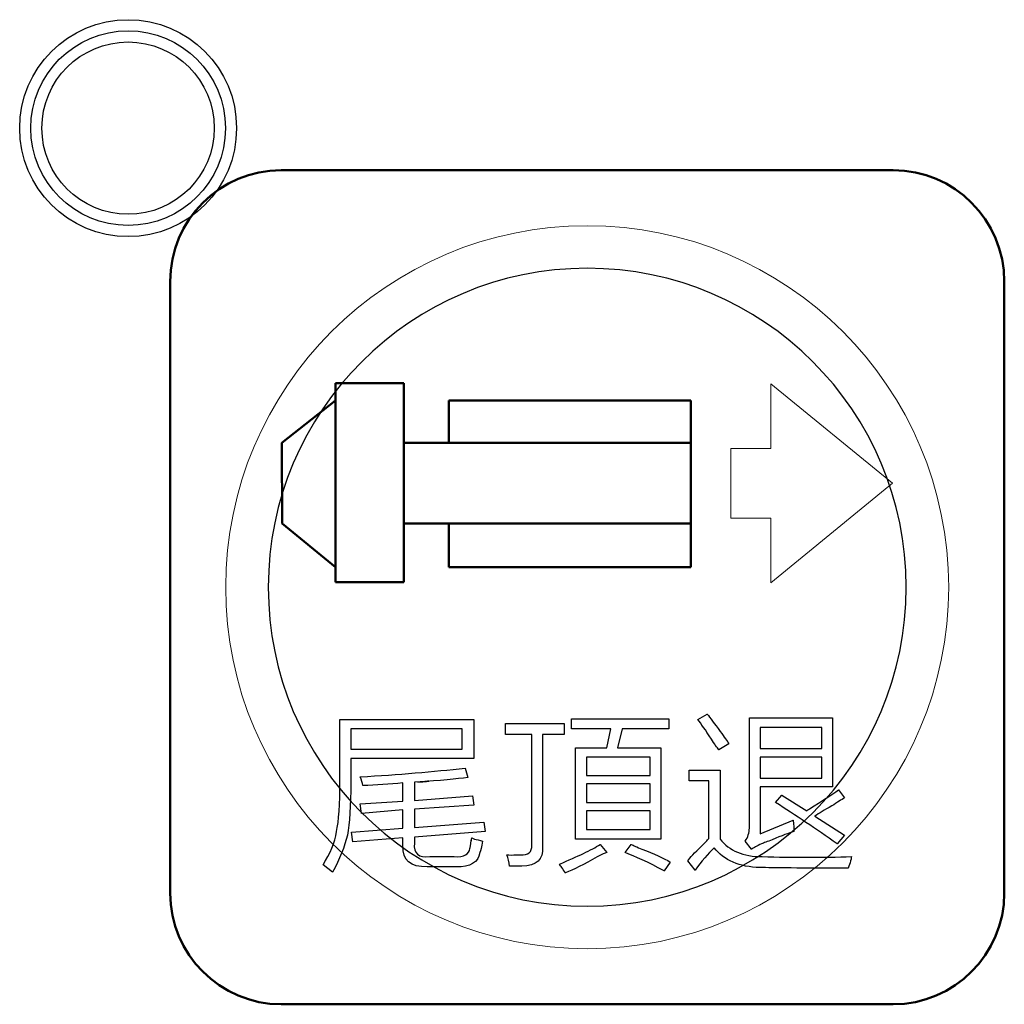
# Model space of a CAD drawing. Header units: millimetres. Extents: x 6964 to 8548, y -230 to 508.
# Tile 94 of 137: x 7332 to 7350, y 214 to 231. Entities that reach past the tile are written whole.
import ezdxf

# ---------------------------------------------------------------- set-up
doc = ezdxf.new("R2010")
doc.units = ezdxf.units.MM
doc.header["$LTSCALE"] = 3
doc.layers.add('layer 1', color=7, linetype='Continuous')

msp = doc.modelspace()

# ---------------------------------------------------------------- linework, layer by layer
at = {"layer": 'layer 1'}
for points in [[(7335.719, 229.505), (7335.719, 230.582), (7334.846, 231.455), (7333.769, 231.455), (7333.769, 231.455), (7332.692, 231.455), (7331.819, 230.582), (7331.819, 229.505), (7331.819, 229.505), (7331.819, 228.428), (7332.692, 227.555), (7333.769, 227.555), (7333.769, 227.555), (7334.846, 227.555), (7335.719, 228.428), (7335.719, 229.505)], [(7335.519, 229.505), (7335.519, 230.471), (7334.736, 231.255), (7333.769, 231.255), (7333.769, 231.255), (7332.803, 231.255), (7332.019, 230.471), (7332.019, 229.505), (7332.019, 229.505), (7332.019, 228.538), (7332.803, 227.755), (7333.769, 227.755), (7333.769, 227.755), (7334.736, 227.755), (7335.519, 228.538), (7335.519, 229.505)], [(7335.319, 229.505), (7335.319, 230.361), (7334.625, 231.055), (7333.769, 231.055), (7333.769, 231.055), (7332.913, 231.055), (7332.219, 230.361), (7332.219, 229.505), (7332.219, 229.505), (7332.219, 228.649), (7332.913, 227.955), (7333.769, 227.955), (7333.769, 227.955), (7334.625, 227.955), (7335.319, 228.649), (7335.319, 229.505)]]:
    msp.add_open_spline(points, degree=3, knots=[0, 0, 0, 0, 0.2, 0.2, 0.2, 0.2, 0.4, 0.4, 0.4, 0.4, 0.6, 0.6, 0.6, 0.6, 1, 1, 1, 1], dxfattribs=at)
at = {"layer": 'layer 1', "lineweight": 50}
for points in [[(7334.524, 226.75), (7334.524, 227.85), (7335.424, 228.75), (7336.524, 228.75)], [(7336.524, 228.75), (7336.524, 228.75), (7347.525, 228.75), (7347.525, 228.75)], [(7347.525, 228.75), (7348.625, 228.75), (7349.524, 227.85), (7349.524, 226.75)], [(7334.524, 215.75), (7334.524, 215.75), (7334.524, 226.75), (7334.524, 226.75)], [(7349.524, 226.75), (7349.524, 226.75), (7349.524, 215.75), (7349.524, 215.75)], [(7338.725, 224.92), (7338.725, 224.92), (7337.496, 224.92), (7337.496, 224.92)], [(7337.496, 224.92), (7337.496, 224.92), (7337.496, 221.343), (7337.496, 221.343)], [(7338.725, 221.343), (7338.725, 221.343), (7338.725, 224.92), (7338.725, 224.92)], [(7337.496, 224.61), (7337.496, 224.61), (7336.536, 223.844), (7336.536, 223.844)], [(7339.537, 223.844), (7339.537, 223.844), (7339.537, 224.61), (7339.537, 224.61)], [(7339.537, 224.61), (7339.537, 224.61), (7343.888, 224.61), (7343.888, 224.61)], [(7343.888, 224.61), (7343.888, 224.61), (7343.888, 221.611), (7343.888, 221.611)], [(7336.536, 223.844), (7336.536, 223.844), (7336.538, 222.395), (7336.538, 222.395)], [(7338.725, 223.844), (7338.725, 223.844), (7343.888, 223.844), (7343.888, 223.844)], [(7343.888, 223.844), (7343.888, 223.844), (7343.888, 222.395), (7343.888, 222.395)], [(7336.538, 222.395), (7336.538, 222.395), (7337.496, 221.611), (7337.496, 221.611)], [(7343.888, 222.395), (7343.888, 222.395), (7338.725, 222.396), (7338.725, 222.396)], [(7339.537, 221.611), (7339.537, 221.611), (7339.537, 222.396), (7339.537, 222.396)], [(7343.888, 221.611), (7343.888, 221.611), (7339.537, 221.611), (7339.537, 221.611)], [(7337.496, 221.343), (7337.496, 221.343), (7338.725, 221.343), (7338.725, 221.343)], [(7336.524, 213.75), (7335.424, 213.75), (7334.524, 214.65), (7334.524, 215.75)], [(7349.524, 215.75), (7349.524, 214.65), (7348.625, 213.75), (7347.525, 213.75)], [(7347.525, 213.75), (7347.525, 213.75), (7336.524, 213.75), (7336.524, 213.75)]]:
    msp.add_open_spline(points, degree=3, dxfattribs=at)
at = {"layer": 'layer 1', "lineweight": 9}
msp.add_open_spline([(7348.524, 221.25), (7348.524, 224.84), (7345.614, 227.75), (7342.024, 227.75), (7342.024, 227.75), (7338.435, 227.75), (7335.524, 224.84), (7335.524, 221.25), (7335.524, 221.25), (7335.524, 217.66), (7338.435, 214.75), (7342.024, 214.75)], degree=3, knots=[0, 0, 0, 0, 0.2, 0.2, 0.2, 0.2, 0.4, 0.4, 0.4, 0.4, 0.6, 0.6, 0.6, 0.6], dxfattribs=at)
at = {"layer": 'layer 1', "lineweight": 25}
for points, knots in [([(7347.76, 221.25), (7347.76, 224.418), (7345.192, 226.985), (7342.025, 226.985), (7342.025, 226.985), (7338.857, 226.985), (7336.289, 224.418), (7336.289, 221.25)], [0, 0, 0, 0, 0.2, 0.2, 0.2, 0.2, 0.4, 0.4, 0.4, 0.4]), ([(7336.289, 221.25), (7336.289, 218.082), (7338.857, 215.515), (7342.024, 215.515), (7342.024, 215.515), (7345.192, 215.515), (7347.76, 218.082), (7347.76, 221.25)], [0.4, 0.4, 0.4, 0.4, 0.6, 0.6, 0.6, 0.6, 1, 1, 1, 1])]:
    msp.add_open_spline(points, degree=3, knots=knots, dxfattribs=at)
at = {"layer": 'layer 1', "lineweight": 9}
for points in [[(7345.327, 224.909), (7345.327, 224.909), (7345.327, 223.746), (7345.327, 223.746)], [(7347.513, 223.12), (7347.513, 223.12), (7345.327, 224.909), (7345.327, 224.909)], [(7345.327, 223.746), (7345.327, 223.746), (7344.604, 223.746), (7344.604, 223.746)], [(7344.604, 223.746), (7344.604, 223.746), (7344.604, 222.494), (7344.604, 222.494)], [(7345.327, 221.331), (7345.327, 221.331), (7347.513, 223.12), (7347.513, 223.12)], [(7344.604, 222.494), (7344.604, 222.494), (7345.327, 222.494), (7345.327, 222.494)], [(7345.327, 222.494), (7345.327, 222.494), (7345.327, 221.331), (7345.327, 221.331)], [(7342.024, 214.75), (7345.614, 214.75), (7348.524, 217.66), (7348.524, 221.25)], [(7337.578, 217.767), (7337.578, 217.767), (7337.578, 218.874), (7337.578, 218.874)], [(7337.578, 218.874), (7337.578, 218.874), (7339.983, 218.874), (7339.983, 218.874)], [(7339.983, 218.874), (7339.983, 218.874), (7339.983, 218.168), (7339.983, 218.168)], [(7341.743, 218.703), (7341.743, 218.703), (7341.743, 218.886), (7341.743, 218.886)], [(7341.743, 218.886), (7341.743, 218.886), (7343.495, 218.886), (7343.495, 218.886)], [(7343.495, 218.886), (7343.495, 218.886), (7343.495, 218.703), (7343.495, 218.703)], [(7344.014, 218.873), (7344.014, 218.873), (7344.184, 218.97), (7344.184, 218.97)], [(7344.258, 218.52), (7344.152, 218.682), (7344.071, 218.8), (7344.014, 218.873)], [(7344.184, 218.97), (7344.233, 218.905), (7344.31, 218.8), (7344.416, 218.654)], [(7344.94, 216.916), (7344.94, 216.916), (7344.94, 218.899), (7344.94, 218.899)], [(7344.94, 218.899), (7344.94, 218.899), (7346.435, 218.899), (7346.435, 218.899)], [(7346.435, 218.899), (7346.435, 218.899), (7346.435, 217.658), (7346.435, 217.658)], [(7337.772, 218.703), (7337.772, 218.703), (7337.772, 218.338), (7337.772, 218.338)], [(7339.777, 218.703), (7339.777, 218.703), (7337.772, 218.703), (7337.772, 218.703)], [(7339.777, 218.338), (7339.777, 218.338), (7339.777, 218.703), (7339.777, 218.703)], [(7340.554, 218.604), (7340.554, 218.604), (7340.554, 218.799), (7340.554, 218.799)], [(7340.554, 218.799), (7340.554, 218.799), (7341.612, 218.799), (7341.612, 218.799)], [(7341.612, 218.799), (7341.612, 218.799), (7341.612, 218.604), (7341.612, 218.604)], [(7342.448, 218.703), (7342.448, 218.703), (7341.743, 218.703), (7341.743, 218.703)], [(7342.375, 218.363), (7342.375, 218.363), (7342.448, 218.703), (7342.448, 218.703)], [(7342.655, 218.703), (7342.655, 218.703), (7342.57, 218.363), (7342.57, 218.363)], [(7343.495, 218.703), (7343.495, 218.703), (7342.655, 218.703), (7342.655, 218.703)], [(7345.134, 218.728), (7345.134, 218.728), (7345.134, 218.351), (7345.134, 218.351)], [(7346.241, 218.728), (7346.241, 218.728), (7345.134, 218.728), (7345.134, 218.728)], [(7346.241, 218.351), (7346.241, 218.351), (7346.241, 218.728), (7346.241, 218.728)], [(7341.028, 218.604), (7341.028, 218.604), (7340.554, 218.604), (7340.554, 218.604)], [(7341.028, 216.61), (7341.028, 216.61), (7341.028, 218.604), (7341.028, 218.604)], [(7341.612, 218.604), (7341.612, 218.604), (7341.223, 218.604), (7341.223, 218.604)], [(7341.223, 218.604), (7341.223, 218.604), (7341.223, 216.573), (7341.223, 216.573)], [(7344.391, 218.326), (7344.359, 218.366), (7344.314, 218.431), (7344.258, 218.52)], [(7344.416, 218.654), (7344.488, 218.557), (7344.541, 218.483), (7344.573, 218.435)], [(7337.772, 218.338), (7337.772, 218.338), (7339.777, 218.338), (7339.777, 218.338)], [(7341.816, 216.721), (7341.816, 216.721), (7341.816, 218.363), (7341.816, 218.363)], [(7341.816, 218.363), (7341.816, 218.363), (7342.375, 218.363), (7342.375, 218.363)], [(7342.57, 218.363), (7342.57, 218.363), (7343.349, 218.363), (7343.349, 218.363)], [(7343.349, 218.363), (7343.349, 218.363), (7343.349, 216.721), (7343.349, 216.721)], [(7344.573, 218.435), (7344.573, 218.435), (7344.391, 218.326), (7344.391, 218.326)], [(7345.134, 218.351), (7345.134, 218.351), (7346.241, 218.351), (7346.241, 218.351)], [(7339.983, 218.168), (7339.983, 218.168), (7337.772, 218.168), (7337.772, 218.168)], [(7337.772, 218.168), (7337.772, 218.168), (7337.772, 217.743), (7337.772, 217.743)], [(7342.01, 218.193), (7342.01, 218.193), (7342.01, 217.863), (7342.01, 217.863)], [(7343.154, 218.193), (7343.154, 218.193), (7342.01, 218.193), (7342.01, 218.193)], [(7343.154, 217.863), (7343.154, 217.863), (7343.154, 218.193), (7343.154, 218.193)], [(7346.241, 218.193), (7346.241, 218.193), (7345.134, 218.193), (7345.134, 218.193)], [(7345.134, 218.193), (7345.134, 218.193), (7345.134, 217.815), (7345.134, 217.815)], [(7346.241, 217.815), (7346.241, 217.815), (7346.241, 218.193), (7346.241, 218.193)], [(7337.943, 217.84), (7338.632, 217.881), (7339.26, 217.933), (7339.828, 217.998)], [(7339.828, 217.998), (7339.828, 217.998), (7339.877, 217.828), (7339.877, 217.828)], [(7343.857, 217.767), (7343.857, 217.767), (7343.857, 217.962), (7343.857, 217.962)], [(7343.857, 217.962), (7343.857, 217.962), (7344.416, 217.962), (7344.416, 217.962)], [(7344.416, 217.962), (7344.416, 217.962), (7344.416, 216.721), (7344.416, 216.721)], [(7337.992, 217.682), (7337.984, 217.73), (7337.967, 217.783), (7337.943, 217.84)], [(7339.877, 217.828), (7339.682, 217.803), (7339.382, 217.775), (7338.976, 217.743)], [(7342.01, 217.863), (7342.01, 217.863), (7343.154, 217.863), (7343.154, 217.863)], [(7345.134, 217.815), (7345.134, 217.815), (7346.241, 217.815), (7346.241, 217.815)], [(7337.517, 216.855), (7337.557, 217.041), (7337.578, 217.345), (7337.578, 217.767)], [(7337.772, 217.743), (7337.772, 217.321), (7337.752, 217.005), (7337.711, 216.794)], [(7338.709, 217.73), (7338.466, 217.706), (7338.227, 217.69), (7337.992, 217.682)], [(7338.709, 217.402), (7338.709, 217.402), (7338.709, 217.73), (7338.709, 217.73)], [(7338.976, 217.743), (7339.26, 217.767), (7339.24, 217.767), (7338.916, 217.743)], [(7338.916, 217.743), (7338.916, 217.743), (7338.916, 217.414), (7338.916, 217.414)], [(7342.01, 217.716), (7342.01, 217.716), (7342.01, 217.377), (7342.01, 217.377)], [(7343.154, 217.716), (7343.154, 217.716), (7342.01, 217.716), (7342.01, 217.716)], [(7343.154, 217.377), (7343.154, 217.377), (7343.154, 217.716), (7343.154, 217.716)], [(7344.21, 217.767), (7344.21, 217.767), (7343.857, 217.767), (7343.857, 217.767)], [(7344.21, 216.733), (7344.21, 216.733), (7344.21, 217.767), (7344.21, 217.767)], [(7346.435, 217.658), (7346.435, 217.658), (7345.134, 217.658), (7345.134, 217.658)], [(7345.134, 217.658), (7345.134, 217.658), (7345.134, 216.818), (7345.134, 216.818)], [(7346.02, 217.267), (7346.248, 217.405), (7346.422, 217.519), (7346.543, 217.608)], [(7346.543, 217.608), (7346.543, 217.608), (7346.653, 217.462), (7346.653, 217.462)], [(7338.916, 217.414), (7338.916, 217.414), (7339.962, 217.499), (7339.962, 217.499)], [(7339.962, 217.499), (7339.962, 217.499), (7339.986, 217.329), (7339.986, 217.329)], [(7345.413, 217.377), (7345.413, 217.377), (7345.522, 217.511), (7345.522, 217.511)], [(7345.522, 217.511), (7345.522, 217.511), (7345.972, 217.231), (7345.972, 217.231)], [(7346.653, 217.462), (7346.596, 217.43), (7346.519, 217.381), (7346.422, 217.316)], [(7337.943, 217.354), (7337.943, 217.354), (7338.709, 217.402), (7338.709, 217.402)], [(7337.967, 217.183), (7337.967, 217.183), (7337.943, 217.354), (7337.943, 217.354)], [(7338.709, 217.244), (7338.709, 217.244), (7337.967, 217.183), (7337.967, 217.183)], [(7338.709, 216.916), (7338.709, 216.916), (7338.709, 217.244), (7338.709, 217.244)], [(7339.986, 217.329), (7339.986, 217.329), (7338.916, 217.256), (7338.916, 217.256)], [(7338.916, 217.256), (7338.916, 217.256), (7338.916, 216.928), (7338.916, 216.928)], [(7342.01, 217.377), (7342.01, 217.377), (7343.154, 217.377), (7343.154, 217.377)], [(7346.519, 216.636), (7346.138, 216.903), (7345.769, 217.15), (7345.413, 217.377)], [(7345.972, 217.231), (7345.98, 217.239), (7345.996, 217.251), (7346.02, 217.267)], [(7346.422, 217.316), (7346.292, 217.244), (7346.191, 217.182), (7346.118, 217.134)], [(7342.01, 217.231), (7342.01, 217.231), (7342.01, 216.891), (7342.01, 216.891)], [(7343.154, 217.231), (7343.154, 217.231), (7342.01, 217.231), (7342.01, 217.231)], [(7343.154, 216.891), (7343.154, 216.891), (7343.154, 217.231), (7343.154, 217.231)], [(7346.118, 217.134), (7346.118, 217.134), (7346.653, 216.793), (7346.653, 216.793)], [(7337.785, 216.843), (7337.785, 216.843), (7338.709, 216.916), (7338.709, 216.916)], [(7338.916, 216.928), (7338.916, 216.928), (7340.168, 217.025), (7340.168, 217.025)], [(7340.168, 217.025), (7340.168, 217.025), (7340.192, 216.855), (7340.192, 216.855)], [(7342.01, 216.891), (7342.01, 216.891), (7343.154, 216.891), (7343.154, 216.891)], [(7344.867, 216.685), (7344.915, 216.757), (7344.94, 216.835), (7344.94, 216.916)], [(7345.134, 216.818), (7345.134, 216.818), (7345.73, 217.062), (7345.73, 217.062)], [(7345.73, 217.062), (7345.73, 217.037), (7345.734, 217.001), (7345.742, 216.952)], [(7345.742, 216.952), (7345.742, 216.904), (7345.742, 216.871), (7345.742, 216.855)], [(7337.274, 216.259), (7337.404, 216.462), (7337.484, 216.66), (7337.517, 216.855)], [(7337.711, 216.794), (7337.663, 216.583), (7337.574, 216.361), (7337.444, 216.125)], [(7337.809, 216.672), (7337.809, 216.672), (7337.785, 216.843), (7337.785, 216.843)], [(7338.709, 216.746), (7338.709, 216.746), (7337.809, 216.672), (7337.809, 216.672)], [(7338.709, 216.6), (7338.709, 216.6), (7338.709, 216.746), (7338.709, 216.746)], [(7340.192, 216.855), (7340.192, 216.855), (7338.916, 216.757), (7338.916, 216.757)], [(7338.916, 216.757), (7338.916, 216.757), (7338.916, 216.649), (7338.916, 216.649)], [(7339.937, 216.697), (7339.937, 216.681), (7339.941, 216.697), (7339.949, 216.746)], [(7339.949, 216.746), (7339.966, 216.737), (7339.982, 216.729), (7339.998, 216.721)], [(7339.998, 216.721), (7340.038, 216.713), (7340.087, 216.701), (7340.144, 216.685)], [(7343.349, 216.721), (7343.349, 216.721), (7341.816, 216.721), (7341.816, 216.721)], [(7344.076, 216.587), (7344.141, 216.652), (7344.185, 216.701), (7344.21, 216.733)], [(7344.416, 216.721), (7344.579, 216.511), (7344.83, 216.405), (7345.17, 216.405)], [(7345.353, 216.709), (7345.264, 216.677), (7345.199, 216.652), (7345.158, 216.636)], [(7345.742, 216.855), (7345.653, 216.831), (7345.523, 216.782), (7345.353, 216.709)], [(7346.653, 216.793), (7346.653, 216.793), (7346.519, 216.636), (7346.519, 216.636)], [(7339.147, 216.223), (7338.847, 216.215), (7338.701, 216.34), (7338.709, 216.6)], [(7338.916, 216.649), (7338.9, 216.462), (7338.993, 216.381), (7339.195, 216.405)], [(7339.633, 216.405), (7339.812, 216.397), (7339.905, 216.446), (7339.913, 216.551)], [(7339.913, 216.551), (7339.921, 216.567), (7339.929, 216.616), (7339.937, 216.697)], [(7340.144, 216.685), (7340.128, 216.58), (7340.112, 216.511), (7340.095, 216.478)], [(7340.821, 216.44), (7340.967, 216.432), (7341.036, 216.488), (7341.028, 216.61)], [(7341.223, 216.573), (7341.239, 216.355), (7341.114, 216.241), (7340.846, 216.233)], [(7341.525, 216.271), (7341.857, 216.408), (7342.101, 216.526), (7342.255, 216.623)], [(7342.255, 216.623), (7342.255, 216.623), (7342.376, 216.477), (7342.376, 216.477)], [(7342.705, 216.477), (7342.705, 216.477), (7342.814, 216.623), (7342.814, 216.623)], [(7342.814, 216.623), (7342.855, 216.607), (7342.919, 216.579), (7343.009, 216.538)], [(7343.009, 216.538), (7343.228, 216.457), (7343.398, 216.38), (7343.519, 216.307)], [(7343.833, 216.332), (7343.873, 216.389), (7343.955, 216.474), (7344.076, 216.587)], [(7344.307, 216.563), (7344.194, 216.458), (7344.08, 216.324), (7343.966, 216.162)], [(7345.134, 216.21), (7344.761, 216.218), (7344.485, 216.336), (7344.307, 216.563)], [(7344.976, 216.539), (7344.976, 216.539), (7344.867, 216.685), (7344.867, 216.685)], [(7345.158, 216.636), (7345.077, 216.596), (7345.016, 216.563), (7344.976, 216.539)], [(7339.195, 216.405), (7339.195, 216.405), (7339.633, 216.405), (7339.633, 216.405)], [(7340.095, 216.478), (7340.063, 216.3), (7339.921, 216.215), (7339.67, 216.223)], [(7340.627, 216.233), (7340.619, 216.306), (7340.603, 216.375), (7340.578, 216.44)], [(7340.578, 216.44), (7340.619, 216.432), (7340.68, 216.432), (7340.761, 216.44)], [(7340.761, 216.44), (7340.785, 216.44), (7340.805, 216.44), (7340.821, 216.44)], [(7342.206, 216.404), (7341.963, 216.267), (7341.772, 216.169), (7341.635, 216.113)], [(7342.376, 216.477), (7342.344, 216.469), (7342.287, 216.445), (7342.206, 216.404)], [(7343.41, 216.149), (7343.118, 216.303), (7342.883, 216.413), (7342.705, 216.477)], [(7345.17, 216.405), (7345.729, 216.389), (7346.265, 216.389), (7346.775, 216.405)], [(7346.775, 216.405), (7346.775, 216.381), (7346.767, 216.344), (7346.751, 216.296)], [(7337.444, 216.125), (7337.444, 216.125), (7337.274, 216.259), (7337.274, 216.259)], [(7339.67, 216.223), (7339.67, 216.223), (7339.147, 216.223), (7339.147, 216.223)], [(7340.846, 216.233), (7340.789, 216.233), (7340.716, 216.233), (7340.627, 216.233)], [(7341.635, 216.113), (7341.586, 216.186), (7341.55, 216.238), (7341.525, 216.271)], [(7343.519, 216.307), (7343.519, 216.307), (7343.41, 216.149), (7343.41, 216.149)], [(7343.966, 216.162), (7343.966, 216.162), (7343.833, 216.332), (7343.833, 216.332)], [(7346.714, 216.198), (7345.88, 216.198), (7345.353, 216.202), (7345.134, 216.21)], [(7346.751, 216.296), (7346.735, 216.247), (7346.723, 216.214), (7346.714, 216.198)]]:
    msp.add_open_spline(points, degree=3, dxfattribs=at)
at = {"layer": 'layer 1'}
for points in [[(7337.578, 217.767), (7337.578, 217.767), (7337.578, 218.874), (7337.578, 218.874)], [(7337.578, 218.874), (7337.578, 218.874), (7339.983, 218.874), (7339.983, 218.874)], [(7339.983, 218.874), (7339.983, 218.874), (7339.983, 218.168), (7339.983, 218.168)], [(7341.743, 218.703), (7341.743, 218.703), (7341.743, 218.886), (7341.743, 218.886)], [(7341.743, 218.886), (7341.743, 218.886), (7343.495, 218.886), (7343.495, 218.886)], [(7343.495, 218.886), (7343.495, 218.886), (7343.495, 218.703), (7343.495, 218.703)], [(7344.014, 218.873), (7344.014, 218.873), (7344.184, 218.97), (7344.184, 218.97)], [(7344.258, 218.52), (7344.152, 218.682), (7344.071, 218.8), (7344.014, 218.873)], [(7344.184, 218.97), (7344.233, 218.905), (7344.31, 218.8), (7344.416, 218.654)], [(7344.94, 216.916), (7344.94, 216.916), (7344.94, 218.899), (7344.94, 218.899)], [(7344.94, 218.899), (7344.94, 218.899), (7346.435, 218.899), (7346.435, 218.899)], [(7346.435, 218.899), (7346.435, 218.899), (7346.435, 217.658), (7346.435, 217.658)], [(7337.772, 218.703), (7337.772, 218.703), (7337.772, 218.338), (7337.772, 218.338)], [(7339.777, 218.703), (7339.777, 218.703), (7337.772, 218.703), (7337.772, 218.703)], [(7339.777, 218.338), (7339.777, 218.338), (7339.777, 218.703), (7339.777, 218.703)], [(7340.554, 218.604), (7340.554, 218.604), (7340.554, 218.799), (7340.554, 218.799)], [(7340.554, 218.799), (7340.554, 218.799), (7341.612, 218.799), (7341.612, 218.799)], [(7341.612, 218.799), (7341.612, 218.799), (7341.612, 218.604), (7341.612, 218.604)], [(7342.448, 218.703), (7342.448, 218.703), (7341.743, 218.703), (7341.743, 218.703)], [(7342.375, 218.363), (7342.375, 218.363), (7342.448, 218.703), (7342.448, 218.703)], [(7342.655, 218.703), (7342.655, 218.703), (7342.57, 218.363), (7342.57, 218.363)], [(7343.495, 218.703), (7343.495, 218.703), (7342.655, 218.703), (7342.655, 218.703)], [(7345.134, 218.728), (7345.134, 218.728), (7345.134, 218.351), (7345.134, 218.351)], [(7346.241, 218.728), (7346.241, 218.728), (7345.134, 218.728), (7345.134, 218.728)], [(7346.241, 218.351), (7346.241, 218.351), (7346.241, 218.728), (7346.241, 218.728)], [(7341.028, 218.604), (7341.028, 218.604), (7340.554, 218.604), (7340.554, 218.604)], [(7341.028, 216.61), (7341.028, 216.61), (7341.028, 218.604), (7341.028, 218.604)], [(7341.612, 218.604), (7341.612, 218.604), (7341.223, 218.604), (7341.223, 218.604)], [(7341.223, 218.604), (7341.223, 218.604), (7341.223, 216.573), (7341.223, 216.573)], [(7344.391, 218.326), (7344.359, 218.366), (7344.314, 218.431), (7344.258, 218.52)], [(7344.416, 218.654), (7344.488, 218.557), (7344.541, 218.483), (7344.573, 218.435)], [(7337.772, 218.338), (7337.772, 218.338), (7339.777, 218.338), (7339.777, 218.338)], [(7341.816, 216.721), (7341.816, 216.721), (7341.816, 218.363), (7341.816, 218.363)], [(7341.816, 218.363), (7341.816, 218.363), (7342.375, 218.363), (7342.375, 218.363)], [(7342.57, 218.363), (7342.57, 218.363), (7343.349, 218.363), (7343.349, 218.363)], [(7343.349, 218.363), (7343.349, 218.363), (7343.349, 216.721), (7343.349, 216.721)], [(7344.573, 218.435), (7344.573, 218.435), (7344.391, 218.326), (7344.391, 218.326)], [(7345.134, 218.351), (7345.134, 218.351), (7346.241, 218.351), (7346.241, 218.351)], [(7339.983, 218.168), (7339.983, 218.168), (7337.772, 218.168), (7337.772, 218.168)], [(7337.772, 218.168), (7337.772, 218.168), (7337.772, 217.743), (7337.772, 217.743)], [(7342.01, 218.193), (7342.01, 218.193), (7342.01, 217.863), (7342.01, 217.863)], [(7343.154, 218.193), (7343.154, 218.193), (7342.01, 218.193), (7342.01, 218.193)], [(7343.154, 217.863), (7343.154, 217.863), (7343.154, 218.193), (7343.154, 218.193)], [(7346.241, 218.193), (7346.241, 218.193), (7345.134, 218.193), (7345.134, 218.193)], [(7345.134, 218.193), (7345.134, 218.193), (7345.134, 217.815), (7345.134, 217.815)], [(7346.241, 217.815), (7346.241, 217.815), (7346.241, 218.193), (7346.241, 218.193)], [(7337.943, 217.84), (7338.632, 217.881), (7339.26, 217.933), (7339.828, 217.998)], [(7339.828, 217.998), (7339.828, 217.998), (7339.877, 217.828), (7339.877, 217.828)], [(7343.857, 217.767), (7343.857, 217.767), (7343.857, 217.962), (7343.857, 217.962)], [(7343.857, 217.962), (7343.857, 217.962), (7344.416, 217.962), (7344.416, 217.962)], [(7344.416, 217.962), (7344.416, 217.962), (7344.416, 216.721), (7344.416, 216.721)], [(7337.992, 217.682), (7337.984, 217.73), (7337.967, 217.783), (7337.943, 217.84)], [(7339.877, 217.828), (7339.682, 217.803), (7339.382, 217.775), (7338.976, 217.743)], [(7342.01, 217.863), (7342.01, 217.863), (7343.154, 217.863), (7343.154, 217.863)], [(7345.134, 217.815), (7345.134, 217.815), (7346.241, 217.815), (7346.241, 217.815)], [(7337.517, 216.855), (7337.557, 217.041), (7337.578, 217.345), (7337.578, 217.767)], [(7337.772, 217.743), (7337.772, 217.321), (7337.752, 217.005), (7337.711, 216.794)], [(7338.709, 217.73), (7338.466, 217.706), (7338.227, 217.69), (7337.992, 217.682)], [(7338.709, 217.402), (7338.709, 217.402), (7338.709, 217.73), (7338.709, 217.73)], [(7338.976, 217.743), (7339.26, 217.767), (7339.24, 217.767), (7338.916, 217.743)], [(7338.916, 217.743), (7338.916, 217.743), (7338.916, 217.414), (7338.916, 217.414)], [(7342.01, 217.716), (7342.01, 217.716), (7342.01, 217.377), (7342.01, 217.377)], [(7343.154, 217.716), (7343.154, 217.716), (7342.01, 217.716), (7342.01, 217.716)], [(7343.154, 217.377), (7343.154, 217.377), (7343.154, 217.716), (7343.154, 217.716)], [(7344.21, 217.767), (7344.21, 217.767), (7343.857, 217.767), (7343.857, 217.767)], [(7344.21, 216.733), (7344.21, 216.733), (7344.21, 217.767), (7344.21, 217.767)], [(7346.435, 217.658), (7346.435, 217.658), (7345.134, 217.658), (7345.134, 217.658)], [(7345.134, 217.658), (7345.134, 217.658), (7345.134, 216.818), (7345.134, 216.818)], [(7346.02, 217.267), (7346.248, 217.405), (7346.422, 217.519), (7346.543, 217.608)], [(7346.543, 217.608), (7346.543, 217.608), (7346.653, 217.462), (7346.653, 217.462)], [(7338.916, 217.414), (7338.916, 217.414), (7339.962, 217.499), (7339.962, 217.499)], [(7339.962, 217.499), (7339.962, 217.499), (7339.986, 217.329), (7339.986, 217.329)], [(7345.413, 217.377), (7345.413, 217.377), (7345.522, 217.511), (7345.522, 217.511)], [(7345.522, 217.511), (7345.522, 217.511), (7345.972, 217.231), (7345.972, 217.231)], [(7346.653, 217.462), (7346.596, 217.43), (7346.519, 217.381), (7346.422, 217.316)], [(7337.943, 217.354), (7337.943, 217.354), (7338.709, 217.402), (7338.709, 217.402)], [(7337.967, 217.183), (7337.967, 217.183), (7337.943, 217.354), (7337.943, 217.354)], [(7338.709, 217.244), (7338.709, 217.244), (7337.967, 217.183), (7337.967, 217.183)], [(7338.709, 216.916), (7338.709, 216.916), (7338.709, 217.244), (7338.709, 217.244)], [(7339.986, 217.329), (7339.986, 217.329), (7338.916, 217.256), (7338.916, 217.256)], [(7338.916, 217.256), (7338.916, 217.256), (7338.916, 216.928), (7338.916, 216.928)], [(7342.01, 217.377), (7342.01, 217.377), (7343.154, 217.377), (7343.154, 217.377)], [(7346.519, 216.636), (7346.138, 216.903), (7345.769, 217.15), (7345.413, 217.377)], [(7345.972, 217.231), (7345.98, 217.239), (7345.996, 217.251), (7346.02, 217.267)], [(7346.422, 217.316), (7346.292, 217.244), (7346.191, 217.182), (7346.118, 217.134)], [(7342.01, 217.231), (7342.01, 217.231), (7342.01, 216.891), (7342.01, 216.891)], [(7343.154, 217.231), (7343.154, 217.231), (7342.01, 217.231), (7342.01, 217.231)], [(7343.154, 216.891), (7343.154, 216.891), (7343.154, 217.231), (7343.154, 217.231)], [(7346.118, 217.134), (7346.118, 217.134), (7346.653, 216.793), (7346.653, 216.793)], [(7337.785, 216.843), (7337.785, 216.843), (7338.709, 216.916), (7338.709, 216.916)], [(7338.916, 216.928), (7338.916, 216.928), (7340.168, 217.025), (7340.168, 217.025)], [(7340.168, 217.025), (7340.168, 217.025), (7340.192, 216.855), (7340.192, 216.855)], [(7342.01, 216.891), (7342.01, 216.891), (7343.154, 216.891), (7343.154, 216.891)], [(7344.867, 216.685), (7344.915, 216.757), (7344.94, 216.835), (7344.94, 216.916)], [(7345.134, 216.818), (7345.134, 216.818), (7345.73, 217.062), (7345.73, 217.062)], [(7345.73, 217.062), (7345.73, 217.037), (7345.734, 217.001), (7345.742, 216.952)], [(7345.742, 216.952), (7345.742, 216.904), (7345.742, 216.871), (7345.742, 216.855)], [(7337.274, 216.259), (7337.404, 216.462), (7337.484, 216.66), (7337.517, 216.855)], [(7337.711, 216.794), (7337.663, 216.583), (7337.574, 216.361), (7337.444, 216.125)], [(7337.809, 216.672), (7337.809, 216.672), (7337.785, 216.843), (7337.785, 216.843)], [(7338.709, 216.746), (7338.709, 216.746), (7337.809, 216.672), (7337.809, 216.672)], [(7338.709, 216.6), (7338.709, 216.6), (7338.709, 216.746), (7338.709, 216.746)], [(7340.192, 216.855), (7340.192, 216.855), (7338.916, 216.757), (7338.916, 216.757)], [(7338.916, 216.757), (7338.916, 216.757), (7338.916, 216.649), (7338.916, 216.649)], [(7339.937, 216.697), (7339.937, 216.681), (7339.941, 216.697), (7339.949, 216.746)], [(7339.949, 216.746), (7339.966, 216.737), (7339.982, 216.729), (7339.998, 216.721)], [(7339.998, 216.721), (7340.038, 216.713), (7340.087, 216.701), (7340.144, 216.685)], [(7343.349, 216.721), (7343.349, 216.721), (7341.816, 216.721), (7341.816, 216.721)], [(7344.076, 216.587), (7344.141, 216.652), (7344.185, 216.701), (7344.21, 216.733)], [(7344.416, 216.721), (7344.579, 216.511), (7344.83, 216.405), (7345.17, 216.405)], [(7345.353, 216.709), (7345.264, 216.677), (7345.199, 216.652), (7345.158, 216.636)], [(7345.742, 216.855), (7345.653, 216.831), (7345.523, 216.782), (7345.353, 216.709)], [(7346.653, 216.793), (7346.653, 216.793), (7346.519, 216.636), (7346.519, 216.636)], [(7339.147, 216.223), (7338.847, 216.215), (7338.701, 216.34), (7338.709, 216.6)], [(7338.916, 216.649), (7338.9, 216.462), (7338.993, 216.381), (7339.195, 216.405)], [(7339.633, 216.405), (7339.812, 216.397), (7339.905, 216.446), (7339.913, 216.551)], [(7339.913, 216.551), (7339.921, 216.567), (7339.929, 216.616), (7339.937, 216.697)], [(7340.144, 216.685), (7340.128, 216.58), (7340.112, 216.511), (7340.095, 216.478)], [(7340.821, 216.44), (7340.967, 216.432), (7341.036, 216.488), (7341.028, 216.61)], [(7341.223, 216.573), (7341.239, 216.355), (7341.114, 216.241), (7340.846, 216.233)], [(7341.525, 216.271), (7341.857, 216.408), (7342.101, 216.526), (7342.255, 216.623)], [(7342.255, 216.623), (7342.255, 216.623), (7342.376, 216.477), (7342.376, 216.477)], [(7342.705, 216.477), (7342.705, 216.477), (7342.814, 216.623), (7342.814, 216.623)], [(7342.814, 216.623), (7342.855, 216.607), (7342.919, 216.579), (7343.009, 216.538)], [(7343.009, 216.538), (7343.228, 216.457), (7343.398, 216.38), (7343.519, 216.307)], [(7343.833, 216.332), (7343.873, 216.389), (7343.955, 216.474), (7344.076, 216.587)], [(7344.307, 216.563), (7344.194, 216.458), (7344.08, 216.324), (7343.966, 216.162)], [(7345.134, 216.21), (7344.761, 216.218), (7344.485, 216.336), (7344.307, 216.563)], [(7344.976, 216.539), (7344.976, 216.539), (7344.867, 216.685), (7344.867, 216.685)], [(7345.158, 216.636), (7345.077, 216.596), (7345.016, 216.563), (7344.976, 216.539)], [(7339.195, 216.405), (7339.195, 216.405), (7339.633, 216.405), (7339.633, 216.405)], [(7340.095, 216.478), (7340.063, 216.3), (7339.921, 216.215), (7339.67, 216.223)], [(7340.627, 216.233), (7340.619, 216.306), (7340.603, 216.375), (7340.578, 216.44)], [(7340.578, 216.44), (7340.619, 216.432), (7340.68, 216.432), (7340.761, 216.44)], [(7340.761, 216.44), (7340.785, 216.44), (7340.805, 216.44), (7340.821, 216.44)], [(7342.206, 216.404), (7341.963, 216.267), (7341.772, 216.169), (7341.635, 216.113)], [(7342.376, 216.477), (7342.344, 216.469), (7342.287, 216.445), (7342.206, 216.404)], [(7343.41, 216.149), (7343.118, 216.303), (7342.883, 216.413), (7342.705, 216.477)], [(7345.17, 216.405), (7345.729, 216.389), (7346.265, 216.389), (7346.775, 216.405)], [(7346.775, 216.405), (7346.775, 216.381), (7346.767, 216.344), (7346.751, 216.296)], [(7337.444, 216.125), (7337.444, 216.125), (7337.274, 216.259), (7337.274, 216.259)], [(7339.67, 216.223), (7339.67, 216.223), (7339.147, 216.223), (7339.147, 216.223)], [(7340.846, 216.233), (7340.789, 216.233), (7340.716, 216.233), (7340.627, 216.233)], [(7341.635, 216.113), (7341.586, 216.186), (7341.55, 216.238), (7341.525, 216.271)], [(7343.519, 216.307), (7343.519, 216.307), (7343.41, 216.149), (7343.41, 216.149)], [(7343.966, 216.162), (7343.966, 216.162), (7343.833, 216.332), (7343.833, 216.332)], [(7346.714, 216.198), (7345.88, 216.198), (7345.353, 216.202), (7345.134, 216.21)], [(7346.751, 216.296), (7346.735, 216.247), (7346.723, 216.214), (7346.714, 216.198)]]:
    msp.add_open_spline(points, degree=3, dxfattribs=at)

doc.saveas('drawing.dxf')
